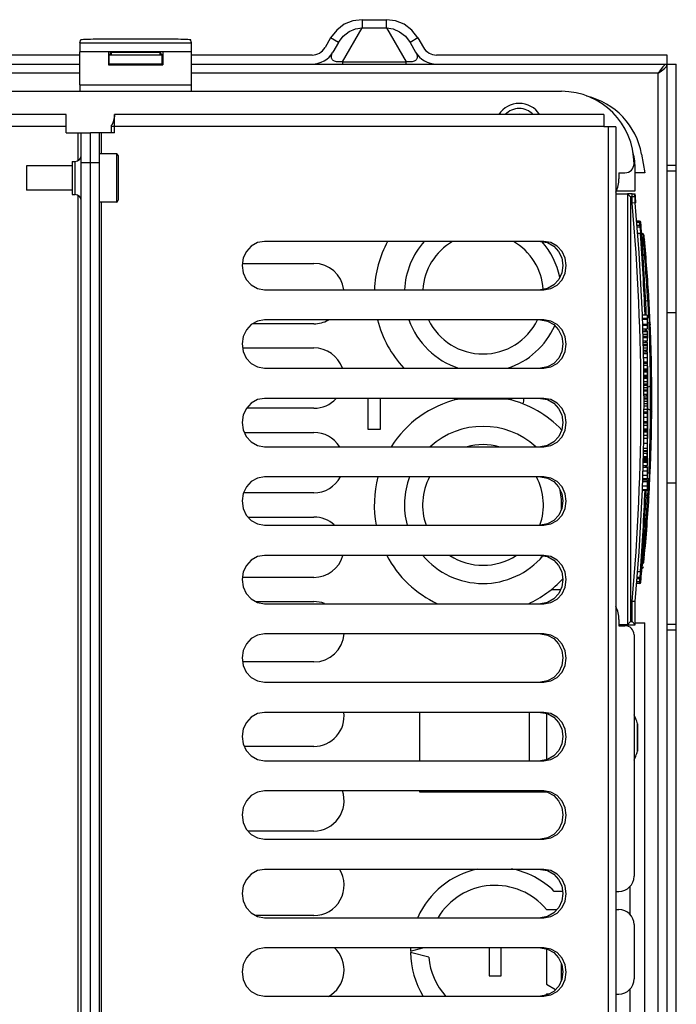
# Model space of a CAD drawing. Extents: x 0 to 594, y 0 to 420.
# Tile 34 of 110: x 292 to 314, y 360 to 392. Entities that reach past the tile are written whole.
import ezdxf

# ---------------------------------------------------------------- set-up
doc = ezdxf.new("R2010")
doc.units = 0
doc.header["$LTSCALE"] = 32.67
doc.layers.get('0').update_dxf_attribs({"linetype": 'CONTINUOUS'})
doc.layers.add('DATUM_AXIS', color=7, linetype='CONTINUOUS')
doc.layers.add('ROUNDS', color=7, linetype='CONTINUOUS')

msp = doc.modelspace()

# ---------------------------------------------------------------- linework, layer by layer
at = {"color": 7, "linetype": 'CONTINUOUS'}
for p, q in [((303.542, 392.364), (303.542, 392.092)), ((303.542, 392.364), (304.346, 392.364)), ((304.346, 392.092), (304.346, 392.364)), ((302.892, 390.967), (303.542, 392.092)), ((303.542, 392.092), (304.346, 392.092)), ((304.346, 392.092), (304.995, 390.967)), ((294.196, 391.598), (294.232, 391.704)), ((294.632, 391.725), (297.456, 391.725)), ((297.891, 391.598), (297.856, 391.704)), ((302.498, 391.759), (302.315, 391.442)), ((302.758, 391.609), (302.498, 391.759)), ((305.389, 391.759), (305.13, 391.609)), ((305.389, 391.759), (305.573, 391.442)), ((294.196, 391.598), (297.891, 391.598)), ((302.758, 391.609), (302.575, 391.292)), ((305.13, 391.609), (305.313, 391.292)), ((294.191, 391.192), (256.896, 391.192)), ((294.191, 390.207), (294.191, 391.299)), ((297.896, 391.299), (294.191, 391.299)), ((295.147, 391.295), (295.147, 390.867)), ((296.94, 391.295), (295.147, 391.295)), ((295.147, 391.295), (295.244, 391.279)), ((295.244, 391.279), (295.168, 391.204)), ((295.168, 390.888), (295.168, 391.204)), ((296.919, 391.192), (295.168, 391.192)), ((295.244, 391.192), (295.244, 391.279)), ((296.844, 391.279), (295.244, 391.279)), ((296.94, 391.295), (296.844, 391.279)), ((296.844, 391.279), (296.844, 391.192)), ((296.844, 391.279), (296.919, 391.204)), ((296.919, 390.888), (296.919, 391.204)), ((296.94, 391.295), (296.94, 390.867)), ((297.896, 390.207), (297.896, 391.299)), ((301.882, 391.192), (297.896, 391.192)), ((313.644, 391.192), (306.006, 391.192)), ((313.644, 327.792), (313.644, 391.192)), ((256.896, 390.892), (294.191, 390.892)), ((295.168, 390.888), (295.147, 390.867)), ((295.147, 390.867), (296.94, 390.867)), ((295.168, 390.892), (296.919, 390.892)), ((296.919, 390.888), (295.168, 390.888)), ((296.919, 390.888), (296.94, 390.867)), ((297.896, 390.892), (301.882, 390.892)), ((301.886, 390.892), (306.001, 390.892)), ((302.892, 390.967), (302.892, 390.892)), ((302.892, 390.967), (304.995, 390.967)), ((304.995, 390.892), (304.995, 390.967)), ((306.006, 390.892), (313.944, 390.892)), ((313.944, 328.092), (313.944, 390.892)), ((294.191, 390.592), (256.896, 390.592)), ((313.344, 390.592), (297.896, 390.592)), ((313.344, 328.392), (313.344, 390.592)), ((294.191, 390.207), (297.896, 390.207)), ((285.844, 389.992), (310.144, 389.992)), ((295.343, 389.197), (295.342, 389.192)), ((295.342, 389.192), (295.342, 389.186)), ((295.344, 389.214), (295.343, 389.211)), ((295.343, 389.211), (295.343, 389.208)), ((295.343, 389.202), (295.343, 389.197)), ((295.344, 388.621), (295.344, 389.221)), ((295.344, 389.221), (295.344, 389.22)), ((311.542, 389.221), (295.344, 389.221)), ((295.344, 389.22), (295.344, 389.219)), ((295.344, 389.219), (295.344, 389.218)), ((295.344, 389.218), (295.344, 389.216)), ((295.344, 389.216), (295.344, 389.214)), ((311.542, 389.221), (311.542, 388.821)), ((295.23, 388.821), (295.23, 388.621)), ((295.344, 388.821), (295.23, 388.821)), ((311.542, 388.821), (295.344, 388.821)), ((311.695, 388.82), (311.542, 388.82)), ((311.695, 330.223), (311.695, 388.819)), ((311.944, 388.819), (311.695, 388.819)), ((311.944, 388.819), (311.944, 330.223)), ((295.344, 388.621), (294.544, 388.621)), ((294.844, 387.621), (294.844, 388.621)), ((294.906, 388.621), (294.906, 387.921)), ((294.844, 387.621), (294.544, 387.621)), ((313.644, 387.542), (313.944, 387.542)), ((312.044, 387.292), (312.244, 387.292)), ((312.044, 387.292), (312.044, 387.092)), ((312.584, 386.692), (312.584, 387.392)), ((312.904, 387.292), (312.584, 387.292)), ((313.944, 387.342), (313.644, 387.342)), ((311.944, 386.592), (312.328, 386.592)), ((311.96, 386.692), (312.584, 386.692)), ((312.484, 386.592), (312.584, 386.592)), ((294.906, 386.321), (294.906, 332.721)), ((312.606, 386.294), (312.584, 386.294)), ((312.836, 385.269), (312.797, 385.284)), ((312.847, 385.149), (312.805, 385.165)), ((309.562, 385.021), (300.307, 385.021)), ((312.853, 385.082), (312.847, 385.149)), ((312.943, 384.463), (312.933, 384.572)), ((299.577, 384.292), (301.944, 384.292)), ((300.307, 383.421), (309.562, 383.421)), ((312.994, 383.136), (312.987, 383.253)), ((312.998, 383.068), (312.93, 383.044)), ((312.998, 383.068), (312.994, 383.136)), ((313.046, 382.979), (313.035, 383.158)), ((313.037, 383.12), (313.037, 383.12)), ((313.038, 383.12), (313.037, 383.12)), ((313.038, 383.119), (313.038, 383.12)), ((313.038, 383.119), (313.038, 383.119)), ((313.038, 383.119), (313.038, 383.119)), ((313.038, 383.118), (313.038, 383.119)), ((313.049, 382.918), (313.041, 383.068)), ((313.055, 382.799), (313.049, 382.918)), ((312.819, 382.592), (312.984, 382.592)), ((312.984, 382.592), (312.984, 382.125)), ((313.644, 382.671), (313.944, 382.671)), ((301.944, 382.292), (299.916, 382.292)), ((309.562, 382.421), (300.307, 382.421)), ((312.823, 382.476), (312.984, 382.476)), ((312.824, 382.441), (312.984, 382.441)), ((312.83, 382.28), (312.984, 382.28)), ((312.831, 382.248), (312.984, 382.248)), ((313.033, 382.494), (312.984, 382.496)), ((313.042, 382.312), (312.984, 382.333)), ((313.045, 382.244), (313.042, 382.312)), ((312.835, 382.125), (312.984, 382.125)), ((312.837, 382.064), (312.984, 382.064)), ((312.838, 382.039), (312.984, 382.039)), ((312.841, 381.95), (312.984, 381.95)), ((312.984, 382.064), (312.984, 381.728)), ((312.843, 381.878), (312.984, 381.878)), ((312.844, 381.839), (312.984, 381.839)), ((312.844, 381.836), (312.984, 381.836)), ((312.847, 381.728), (312.984, 381.728)), ((312.849, 381.673), (312.984, 381.673)), ((312.85, 381.61), (312.984, 381.61)), ((312.851, 381.577), (312.984, 381.577)), ((312.984, 381.673), (312.984, 381.418)), ((313.104, 381.647), (313.104, 381.648)), ((299.585, 381.492), (301.944, 381.492)), ((312.853, 381.498), (312.984, 381.498)), ((312.855, 381.418), (312.984, 381.418)), ((312.856, 381.358), (312.984, 381.358)), ((312.857, 381.311), (312.984, 381.311)), ((312.984, 381.358), (312.984, 379.964)), ((312.86, 381.174), (312.984, 381.174)), ((312.863, 381.037), (312.984, 381.037)), ((312.864, 380.99), (312.984, 380.99)), ((312.865, 380.923), (312.984, 380.923)), ((312.865, 380.92), (312.984, 380.92)), ((300.307, 380.821), (309.562, 380.821)), ((312.866, 380.805), (312.984, 380.805)), ((312.867, 380.792), (312.984, 380.792)), ((312.867, 380.749), (312.984, 380.749)), ((312.868, 380.72), (312.984, 380.72)), ((312.868, 380.705), (312.984, 380.705)), ((312.869, 380.59), (312.984, 380.59)), ((312.87, 380.577), (312.984, 380.577)), ((312.87, 380.539), (312.984, 380.539)), ((312.87, 380.504), (312.984, 380.504)), ((312.87, 380.491), (312.984, 380.491)), ((312.872, 380.375), (312.984, 380.375)), ((312.984, 380.297), (312.872, 380.297)), ((312.873, 380.264), (312.984, 380.264)), ((313.092, 380.298), (313.091, 380.415)), ((313.093, 380.23), (313.092, 380.298)), ((313.132, 380.287), (313.132, 380.287)), ((312.873, 380.179), (312.984, 380.179)), ((312.874, 380.107), (312.984, 380.107)), ((312.874, 380.072), (312.984, 380.072)), ((312.874, 380.07), (312.984, 380.07)), ((312.874, 379.964), (312.984, 379.964)), ((313.093, 380.23), (313.003, 380.198)), ((309.562, 379.821), (300.307, 379.821)), ((303.744, 378.792), (303.744, 379.821)), ((304.144, 379.821), (304.144, 378.792)), ((308.386, 379.792), (306.701, 379.792)), ((312.874, 379.904), (312.984, 379.904)), ((312.875, 379.841), (312.984, 379.841)), ((312.875, 379.808), (312.984, 379.808)), ((312.875, 379.729), (312.984, 379.729)), ((312.875, 379.649), (312.984, 379.649)), ((312.984, 379.904), (312.984, 378.095)), ((301.944, 379.492), (299.709, 379.492)), ((312.874, 379.46), (312.984, 379.46)), ((312.874, 379.378), (312.984, 379.378)), ((312.874, 379.331), (312.984, 379.331)), ((312.875, 379.575), (312.984, 379.575)), ((313.093, 379.434), (313.004, 379.466)), ((313.092, 379.366), (313.093, 379.434)), ((313.132, 379.377), (313.132, 379.377)), ((312.872, 379.057), (312.984, 379.057)), ((312.872, 379.011), (312.984, 379.011)), ((312.873, 379.194), (312.984, 379.194)), ((299.641, 378.692), (301.944, 378.692)), ((304.144, 378.792), (303.744, 378.792)), ((312.868, 378.716), (312.984, 378.716)), ((312.869, 378.805), (312.984, 378.805)), ((312.869, 378.764), (312.984, 378.764)), ((312.869, 378.73), (312.984, 378.73)), ((312.87, 378.818), (312.984, 378.818)), ((312.871, 378.937), (312.984, 378.937)), ((312.871, 378.934), (312.984, 378.934)), ((312.862, 378.338), (312.984, 378.338)), ((312.865, 378.504), (312.984, 378.504)), ((312.867, 378.6), (312.984, 378.6)), ((300.307, 378.221), (309.562, 378.221)), ((312.856, 378.012), (312.984, 378.012)), ((312.856, 378.01), (312.984, 378.01)), ((312.856, 378.007), (312.984, 378.007)), ((312.857, 378.071), (312.984, 378.071)), ((312.858, 378.095), (312.984, 378.095)), ((312.859, 378.167), (312.984, 378.167)), ((312.984, 378.071), (312.984, 377.593)), ((313.104, 378.017), (313.104, 378.017)), ((313.109, 378.155), (313.109, 378.157)), ((312.848, 377.708), (312.984, 377.708)), ((312.849, 377.727), (312.984, 377.727)), ((312.85, 377.777), (312.984, 377.777)), ((312.851, 377.816), (312.984, 377.816)), ((312.852, 377.855), (312.984, 377.855)), ((312.853, 377.891), (312.984, 377.891)), ((312.853, 377.888), (312.984, 377.888)), ((312.853, 377.878), (312.984, 377.878)), ((312.84, 377.42), (312.984, 377.42)), ((312.844, 377.539), (312.984, 377.539)), ((312.845, 377.593), (312.984, 377.593)), ((312.984, 377.539), (312.984, 377.164)), ((313.042, 377.352), (312.984, 377.331)), ((313.042, 377.352), (313.045, 377.42)), ((313.045, 377.42), (313.049, 377.537)), ((309.562, 377.221), (300.307, 377.221)), ((312.829, 377.071), (312.984, 377.071)), ((312.831, 377.118), (312.984, 377.118)), ((312.832, 377.164), (312.984, 377.164)), ((312.836, 377.283), (312.984, 377.283)), ((312.984, 377.168), (313.033, 377.17)), ((312.984, 377.118), (312.984, 376.782)), ((313.056, 376.881), (313.073, 377.212)), ((313.944, 377.014), (313.644, 377.014)), ((301.944, 376.692), (299.614, 376.692)), ((312.818, 376.782), (312.984, 376.782)), ((312.819, 376.803), (312.984, 376.803)), ((312.824, 376.924), (312.984, 376.924)), ((313.039, 376.562), (313.049, 376.745)), ((313.049, 376.745), (313.056, 376.88)), ((312.998, 376.596), (312.941, 376.616)), ((312.994, 376.528), (312.998, 376.596)), ((313.035, 376.506), (313.038, 376.55)), ((313.036, 376.536), (313.036, 376.537)), ((313.038, 376.552), (313.038, 376.553)), ((313.038, 376.546), (313.038, 376.546)), ((313.038, 376.545), (313.038, 376.545)), ((313.038, 376.545), (313.038, 376.545)), ((313.038, 376.545), (313.038, 376.545)), ((313.042, 376.622), (313.042, 376.626)), ((299.762, 375.892), (301.944, 375.892)), ((300.307, 375.621), (309.562, 375.621)), ((312.933, 375.092), (312.943, 375.201)), ((309.562, 374.621), (300.307, 374.621)), ((312.839, 374.501), (312.825, 374.497)), ((312.847, 374.515), (312.826, 374.507)), ((312.84, 374.512), (312.839, 374.501)), ((312.847, 374.515), (312.853, 374.582)), ((312.853, 374.582), (312.863, 374.699)), ((312.803, 374.19), (312.816, 374.195)), ((312.813, 374.336), (312.83, 374.341)), ((312.816, 374.195), (312.83, 374.341)), ((301.944, 373.892), (299.577, 373.892)), ((309.806, 373.492), (310.114, 373.492)), ((300.02, 373.092), (301.944, 373.092)), ((300.307, 373.021), (309.562, 373.021)), ((312.044, 372.492), (312.044, 372.292)), ((312.328, 372.326), (312.044, 372.326)), ((312.044, 372.292), (312.244, 372.292)), ((312.584, 372.392), (312.904, 372.392)), ((313.644, 372.342), (313.944, 372.342)), ((313.944, 372.142), (313.644, 372.142)), ((309.562, 372.021), (300.307, 372.021)), ((312.544, 371.992), (312.544, 363.992)), ((301.944, 371.092), (299.585, 371.092)), ((300.307, 370.421), (309.562, 370.421)), ((309.562, 369.421), (300.307, 369.421)), ((305.444, 369.421), (305.444, 367.821)), ((309.078, 367.821), (309.078, 369.421)), ((309.644, 369.387), (309.644, 367.855)), ((312.606, 369.212), (312.601, 369.212)), ((312.661, 369.044), (312.661, 368.14)), ((312.661, 369.044), (312.662, 369.043)), ((312.662, 368.142), (312.662, 369.043)), ((312.662, 369.043), (312.664, 369.035)), ((312.664, 368.149), (312.664, 369.035)), ((301.944, 368.292), (299.641, 368.292)), ((312.601, 367.972), (312.606, 367.972)), ((312.662, 368.142), (312.661, 368.14)), ((312.664, 368.149), (312.662, 368.142)), ((300.307, 367.821), (309.562, 367.821)), ((309.562, 366.821), (300.307, 366.821)), ((305.444, 366.821), (305.444, 366.792)), ((305.444, 366.792), (309.614, 366.792)), ((301.944, 365.492), (299.762, 365.492)), ((300.307, 365.221), (309.562, 365.221)), ((309.562, 364.221), (300.307, 364.221)), ((310.178, 363.492), (309.903, 363.492)), ((311.944, 363.492), (312.044, 363.492)), ((301.944, 362.692), (300.02, 362.692)), ((309.641, 362.892), (309.992, 362.892)), ((311.944, 362.892), (312.044, 362.892)), ((300.307, 362.621), (309.562, 362.621)), ((312.544, 362.392), (312.544, 360.592)), ((309.562, 361.621), (300.307, 361.621)), ((305.144, 361.512), (305.55, 361.621)), ((305.751, 361.309), (305.144, 361.472)), ((307.744, 361.621), (307.744, 360.692)), ((308.144, 360.692), (308.144, 361.621)), ((309.641, 361.588), (309.641, 360.421)), ((310.141, 360.551), (310.141, 361.093)), ((307.744, 360.692), (308.144, 360.692)), ((309.641, 360.421), (309.948, 360.243)), ((309.735, 360.092), (309.641, 360.092)), ((311.944, 360.092), (312.044, 360.092)), ((300.307, 360.021), (309.562, 360.021))]:
    msp.add_line(p, q, dxfattribs=at)
for points in [[(303.542, 392.364), (303.236, 392.329), (302.951, 392.213), (302.699, 392.02), (302.498, 391.759)], [(305.389, 391.759), (305.189, 392.02), (304.936, 392.213), (304.651, 392.329), (304.346, 392.364)], [(302.758, 391.609), (302.915, 391.816), (303.107, 391.968), (303.318, 392.06), (303.542, 392.092)], [(304.346, 392.092), (304.57, 392.06), (304.781, 391.967), (304.973, 391.816), (305.13, 391.609)], [(294.232, 391.704), (294.243, 391.709), (294.274, 391.713), (294.321, 391.717), (294.384, 391.72), (294.459, 391.723), (294.543, 391.724), (294.632, 391.725)], [(297.456, 391.725), (297.544, 391.724), (297.628, 391.723), (297.703, 391.72), (297.766, 391.717), (297.814, 391.713), (297.845, 391.709), (297.856, 391.704)], [(294.196, 391.598), (294.195, 391.588), (294.194, 391.564), (294.193, 391.527), (294.193, 391.48), (294.192, 391.425), (294.192, 391.363), (294.191, 391.299)], [(297.896, 391.299), (297.896, 391.363), (297.896, 391.425), (297.895, 391.48), (297.894, 391.527), (297.893, 391.564), (297.892, 391.588), (297.891, 391.598)], [(302.892, 390.967), (302.853, 390.964), (302.812, 390.963), (302.77, 390.963), (302.729, 390.966), (302.691, 390.972), (302.657, 390.98), (302.627, 390.99), (302.601, 391.002), (302.579, 391.017), (302.56, 391.033), (302.545, 391.052), (302.534, 391.072), (302.526, 391.095), (302.523, 391.121), (302.523, 391.149), (302.528, 391.18), (302.538, 391.214), (302.553, 391.251), (302.575, 391.292)], [(305.313, 391.292), (305.334, 391.251), (305.35, 391.214), (305.36, 391.18), (305.365, 391.149), (305.365, 391.121), (305.361, 391.095), (305.354, 391.072), (305.342, 391.052), (305.327, 391.033), (305.309, 391.017), (305.287, 391.002), (305.26, 390.99), (305.23, 390.98), (305.196, 390.972), (305.158, 390.966), (305.117, 390.963), (305.075, 390.963), (305.035, 390.964), (304.995, 390.967)], [(313.644, 390.892), (313.569, 390.869), (313.494, 390.804), (313.419, 390.707), (313.344, 390.592)], [(313.344, 390.592), (313.459, 390.667), (313.556, 390.742), (313.621, 390.817), (313.644, 390.892)], [(294.191, 390.207), (294.192, 390.142), (294.192, 390.079), (294.193, 390.024), (294.193, 389.992)], [(297.895, 389.992), (297.895, 390.024), (297.896, 390.079), (297.896, 390.142), (297.896, 390.207)], [(295.342, 389.186), (295.341, 389.18), (295.341, 389.177), (295.34, 389.174), (295.34, 389.17), (295.34, 389.166), (295.339, 389.163), (295.339, 389.159), (295.338, 389.155), (295.338, 389.151), (295.337, 389.147), (295.336, 389.143), (295.336, 389.138), (295.335, 389.134), (295.334, 389.129), (295.333, 389.124), (295.333, 389.119), (295.332, 389.114), (295.331, 389.109), (295.33, 389.104), (295.329, 389.099), (295.328, 389.094), (295.327, 389.088), (295.325, 389.083), (295.324, 389.077), (295.323, 389.072), (295.322, 389.066), (295.32, 389.06), (295.319, 389.055), (295.317, 389.049), (295.316, 389.043), (295.314, 389.037), (295.313, 389.031), (295.311, 389.025), (295.309, 389.019), (295.307, 389.013), (295.305, 389.007), (295.304, 389.001), (295.302, 388.995), (295.3, 388.989), (295.298, 388.983), (295.295, 388.977), (295.293, 388.971), (295.291, 388.965), (295.289, 388.959), (295.286, 388.953), (295.284, 388.947), (295.282, 388.941), (295.279, 388.935), (295.277, 388.93), (295.274, 388.924), (295.272, 388.919), (295.269, 388.913), (295.267, 388.908), (295.264, 388.903), (295.261, 388.898), (295.259, 388.893), (295.256, 388.888), (295.253, 388.884), (295.251, 388.879), (295.248, 388.875), (295.245, 388.871)], [(295.343, 389.208), (295.343, 389.204), (295.343, 389.202)], [(295.245, 388.871), (295.244, 388.869), (295.236, 388.854), (295.232, 388.837), (295.23, 388.821)], [(312.856, 385.257), (312.854, 385.259), (312.852, 385.26), (312.851, 385.261), (312.849, 385.262), (312.847, 385.264), (312.845, 385.265), (312.844, 385.266), (312.842, 385.267), (312.84, 385.268), (312.838, 385.268), (312.836, 385.269)], [(312.836, 385.269), (312.841, 385.259), (312.844, 385.232), (312.847, 385.192), (312.848, 385.149)], [(312.863, 385.25), (312.861, 385.251), (312.86, 385.253), (312.859, 385.254), (312.857, 385.256), (312.856, 385.257)], [(312.869, 385.239), (312.868, 385.241), (312.867, 385.243), (312.866, 385.244), (312.865, 385.246), (312.864, 385.248), (312.863, 385.25)], [(312.875, 385.221), (312.874, 385.223), (312.874, 385.225), (312.874, 385.227), (312.873, 385.229), (312.872, 385.231), (312.872, 385.233), (312.871, 385.235), (312.87, 385.237), (312.869, 385.239)], [(312.872, 385.231), (312.872, 385.233), (312.871, 385.235), (312.87, 385.237)], [(312.875, 385.219), (312.875, 385.221), (312.874, 385.223), (312.874, 385.225), (312.874, 385.227), (312.873, 385.229)], [(300.307, 385.021), (300.076, 384.981), (299.87, 384.867), (299.708, 384.691), (299.604, 384.471), (299.567, 384.224), (299.602, 383.977), (299.705, 383.755), (299.867, 383.577), (300.075, 383.461), (300.307, 383.421)], [(309.448, 385.021), (309.679, 384.981), (309.885, 384.867), (310.047, 384.691), (310.151, 384.471), (310.188, 384.224), (310.153, 383.977), (310.05, 383.755), (309.888, 383.577), (309.68, 383.461), (309.448, 383.421)], [(309.562, 383.421), (309.792, 383.461), (309.999, 383.575), (310.16, 383.75), (310.265, 383.971), (310.302, 384.218), (310.267, 384.465), (310.164, 384.687), (310.001, 384.864), (309.793, 384.981), (309.562, 385.021)], [(312.847, 385.149), (312.866, 385.138), (312.88, 385.12), (312.886, 385.099)], [(312.987, 383.253), (312.983, 383.331), (312.977, 383.419), (312.971, 383.518), (312.964, 383.626), (312.957, 383.741), (312.949, 383.86), (312.94, 383.984), (312.931, 384.11), (312.922, 384.235), (312.913, 384.359), (312.903, 384.478), (312.894, 384.592), (312.886, 384.7), (312.877, 384.799), (312.87, 384.888), (312.863, 384.965), (312.853, 385.082)], [(312.998, 383.068), (313.019, 383.082), (313.033, 383.103), (313.037, 383.128)], [(313.033, 382.494), (313.021, 382.759), (313.01, 382.965), (313.004, 383.072)], [(313.037, 383.12), (313.037, 383.121), (313.037, 383.121), (313.037, 383.121), (313.037, 383.122), (313.037, 383.122), (313.037, 383.122), (313.037, 383.123), (313.037, 383.123), (313.037, 383.123), (313.037, 383.123), (313.037, 383.124), (313.037, 383.124), (313.037, 383.125), (313.037, 383.125), (313.037, 383.125), (313.037, 383.126), (313.037, 383.126)], [(300.307, 382.421), (300.076, 382.381), (299.87, 382.267), (299.708, 382.091), (299.604, 381.871), (299.567, 381.624), (299.602, 381.377), (299.705, 381.155), (299.867, 380.977), (300.075, 380.861), (300.307, 380.821)], [(309.448, 382.421), (309.679, 382.381), (309.885, 382.267), (310.047, 382.091), (310.151, 381.871), (310.188, 381.624), (310.153, 381.377), (310.05, 381.155), (309.888, 380.977), (309.68, 380.861), (309.448, 380.821)], [(309.562, 380.821), (309.792, 380.861), (309.999, 380.975), (310.16, 381.15), (310.265, 381.371), (310.302, 381.618), (310.267, 381.865), (310.164, 382.087), (310.001, 382.264), (309.793, 382.381), (309.562, 382.421)], [(313.073, 382.452), (313.067, 382.47), (313.053, 382.485), (313.033, 382.494)], [(313.033, 382.494), (313.04, 382.461), (313.043, 382.42), (313.045, 382.376), (313.043, 382.334), (313.04, 382.312)], [(313.042, 382.312), (313.062, 382.3), (313.076, 382.281), (313.081, 382.258)], [(313.091, 380.415), (313.09, 380.493), (313.089, 380.582), (313.087, 380.68), (313.086, 380.788), (313.084, 380.902), (313.081, 381.022), (313.079, 381.145), (313.076, 381.27), (313.073, 381.396), (313.069, 381.52), (313.066, 381.64), (313.062, 381.754), (313.059, 381.862), (313.055, 381.961), (313.052, 382.05), (313.049, 382.127), (313.045, 382.244)], [(313.055, 382.304), (313.059, 382.306), (313.073, 382.321), (313.078, 382.339)], [(313.093, 380.23), (313.113, 380.243), (313.127, 380.263), (313.132, 380.287)], [(313.093, 379.434), (313.094, 379.686), (313.094, 379.975), (313.093, 380.23)], [(300.307, 379.821), (300.076, 379.781), (299.87, 379.667), (299.708, 379.491), (299.604, 379.271), (299.567, 379.024), (299.602, 378.777), (299.705, 378.555), (299.867, 378.377), (300.075, 378.261), (300.307, 378.221)], [(309.448, 379.821), (309.679, 379.781), (309.885, 379.667), (310.047, 379.491), (310.151, 379.271), (310.188, 379.024), (310.153, 378.777), (310.05, 378.555), (309.888, 378.377), (309.68, 378.261), (309.448, 378.221)], [(309.562, 378.221), (309.792, 378.261), (309.999, 378.375), (310.16, 378.55), (310.265, 378.771), (310.302, 379.018), (310.267, 379.265), (310.164, 379.487), (310.001, 379.664), (309.793, 379.781), (309.562, 379.821)], [(313.049, 377.537), (313.052, 377.615), (313.055, 377.703), (313.059, 377.802), (313.062, 377.909), (313.066, 378.023), (313.069, 378.142), (313.073, 378.265), (313.076, 378.391), (313.079, 378.517), (313.081, 378.64), (313.084, 378.76), (313.086, 378.875), (313.087, 378.983), (313.089, 379.082), (313.09, 379.171), (313.091, 379.248), (313.092, 379.366)], [(313.093, 379.434), (313.113, 379.421), (313.127, 379.401), (313.132, 379.377)], [(313.04, 377.352), (313.044, 377.319), (313.044, 377.265), (313.041, 377.212), (313.033, 377.17)], [(313.042, 377.352), (313.062, 377.364), (313.076, 377.383), (313.081, 377.406)], [(313.078, 377.326), (313.074, 377.343), (313.06, 377.358), (313.055, 377.36)], [(300.307, 377.221), (300.076, 377.181), (299.87, 377.067), (299.708, 376.891), (299.604, 376.671), (299.567, 376.424), (299.602, 376.177), (299.705, 375.955), (299.867, 375.777), (300.075, 375.661), (300.307, 375.621)], [(309.448, 377.221), (309.679, 377.181), (309.885, 377.067), (310.047, 376.891), (310.151, 376.671), (310.188, 376.424), (310.153, 376.177), (310.05, 375.955), (309.888, 375.777), (309.68, 375.661), (309.448, 375.621)], [(309.562, 375.621), (309.792, 375.661), (309.999, 375.775), (310.16, 375.95), (310.265, 376.171), (310.302, 376.418), (310.267, 376.665), (310.164, 376.887), (310.001, 377.064), (309.793, 377.181), (309.562, 377.221)], [(313.004, 376.592), (313.006, 376.638), (313.018, 376.862), (313.033, 377.17)], [(313.033, 377.17), (313.053, 377.179), (313.067, 377.194), (313.073, 377.212)], [(312.863, 374.699), (312.87, 374.776), (312.877, 374.864), (312.886, 374.963), (312.894, 375.07), (312.903, 375.185), (312.913, 375.304), (312.922, 375.428), (312.931, 375.553), (312.94, 375.679), (312.949, 375.803), (312.957, 375.923), (312.964, 376.037), (312.971, 376.146), (312.977, 376.245), (312.983, 376.333), (312.987, 376.411), (312.994, 376.528)], [(312.998, 376.596), (313.019, 376.583), (313.033, 376.562), (313.037, 376.536)], [(313.037, 376.538), (313.037, 376.539), (313.037, 376.539), (313.037, 376.54), (313.037, 376.54), (313.037, 376.54), (313.037, 376.541), (313.037, 376.541), (313.037, 376.542), (313.037, 376.542), (313.037, 376.542), (313.037, 376.543), (313.037, 376.543), (313.037, 376.543), (313.037, 376.544), (313.037, 376.544), (313.037, 376.544), (313.038, 376.545)], [(300.307, 374.621), (300.076, 374.581), (299.87, 374.467), (299.708, 374.291), (299.604, 374.071), (299.567, 373.824), (299.602, 373.577), (299.705, 373.355), (299.867, 373.177), (300.075, 373.061), (300.307, 373.021)], [(309.448, 374.621), (309.679, 374.581), (309.885, 374.467), (310.047, 374.291), (310.151, 374.071), (310.188, 373.824), (310.153, 373.577), (310.05, 373.355), (309.888, 373.177), (309.68, 373.061), (309.448, 373.021)], [(309.562, 373.021), (309.792, 373.061), (309.999, 373.175), (310.16, 373.35), (310.265, 373.571), (310.302, 373.818), (310.267, 374.065), (310.164, 374.287), (310.001, 374.464), (309.793, 374.581), (309.562, 374.621)], [(312.839, 374.501), (312.842, 374.449), (312.841, 374.4), (312.837, 374.363), (312.83, 374.341)], [(312.83, 374.341), (312.849, 374.352), (312.863, 374.369), (312.87, 374.39)], [(312.879, 374.483), (312.874, 374.489), (312.86, 374.496), (312.839, 374.501)], [(312.847, 374.515), (312.866, 374.526), (312.88, 374.544), (312.886, 374.566)], [(312.816, 374.195), (312.817, 374.196), (312.819, 374.196), (312.821, 374.197), (312.823, 374.198), (312.825, 374.199), (312.827, 374.2), (312.829, 374.201), (312.83, 374.203), (312.832, 374.204), (312.834, 374.205), (312.835, 374.207), (312.837, 374.208), (312.838, 374.209), (312.84, 374.211), (312.841, 374.212), (312.842, 374.214), (312.844, 374.216), (312.845, 374.217), (312.846, 374.219), (312.847, 374.221), (312.848, 374.223), (312.849, 374.224), (312.85, 374.226), (312.851, 374.228), (312.851, 374.229), (312.852, 374.231), (312.852, 374.232), (312.853, 374.234), (312.853, 374.235), (312.854, 374.237), (312.854, 374.238), (312.854, 374.24), (312.855, 374.241), (312.855, 374.242), (312.855, 374.243), (312.855, 374.244), (312.855, 374.246)], [(300.307, 372.021), (300.076, 371.981), (299.87, 371.867), (299.708, 371.691), (299.604, 371.471), (299.567, 371.224), (299.602, 370.977), (299.705, 370.755), (299.867, 370.577), (300.075, 370.461), (300.307, 370.421)], [(309.448, 372.021), (309.679, 371.981), (309.885, 371.867), (310.047, 371.691), (310.151, 371.471), (310.188, 371.224), (310.153, 370.977), (310.05, 370.755), (309.888, 370.577), (309.68, 370.461), (309.448, 370.421)], [(309.562, 370.421), (309.792, 370.461), (309.999, 370.575), (310.162, 370.753), (310.265, 370.973), (310.302, 371.216), (310.268, 371.461), (310.165, 371.684), (310.003, 371.863), (309.794, 371.98), (309.562, 372.021)], [(300.307, 369.421), (300.076, 369.381), (299.87, 369.267), (299.708, 369.091), (299.604, 368.871), (299.567, 368.624), (299.602, 368.377), (299.705, 368.155), (299.867, 367.977), (300.075, 367.861), (300.307, 367.821)], [(309.448, 369.421), (309.679, 369.381), (309.885, 369.267), (310.047, 369.091), (310.151, 368.871), (310.188, 368.624), (310.153, 368.377), (310.05, 368.155), (309.888, 367.977), (309.68, 367.861), (309.448, 367.821)], [(309.562, 367.821), (309.792, 367.861), (309.999, 367.975), (310.162, 368.153), (310.265, 368.373), (310.302, 368.616), (310.268, 368.861), (310.165, 369.084), (310.003, 369.263), (309.794, 369.38), (309.562, 369.421)], [(300.307, 366.821), (300.076, 366.781), (299.87, 366.667), (299.708, 366.491), (299.604, 366.271), (299.567, 366.024), (299.602, 365.777), (299.705, 365.555), (299.867, 365.377), (300.075, 365.261), (300.307, 365.221)], [(309.448, 366.821), (309.679, 366.781), (309.885, 366.667), (310.047, 366.491), (310.151, 366.271), (310.188, 366.024), (310.153, 365.777), (310.05, 365.555), (309.888, 365.377), (309.68, 365.261), (309.448, 365.221)], [(309.562, 365.221), (309.792, 365.261), (309.999, 365.375), (310.162, 365.553), (310.265, 365.773), (310.302, 366.016), (310.268, 366.261), (310.165, 366.484), (310.003, 366.663), (309.794, 366.78), (309.562, 366.821)], [(300.307, 364.221), (300.076, 364.181), (299.87, 364.067), (299.708, 363.891), (299.604, 363.671), (299.567, 363.424), (299.602, 363.177), (299.705, 362.955), (299.867, 362.777), (300.075, 362.661), (300.307, 362.621)], [(309.448, 364.221), (309.679, 364.181), (309.885, 364.067), (310.047, 363.891), (310.151, 363.671), (310.188, 363.424), (310.153, 363.177), (310.05, 362.955), (309.888, 362.777), (309.68, 362.661), (309.448, 362.621)], [(309.562, 362.621), (309.792, 362.661), (309.999, 362.775), (310.162, 362.953), (310.265, 363.173), (310.302, 363.416), (310.268, 363.661), (310.165, 363.884), (310.003, 364.063), (309.794, 364.18), (309.562, 364.221)], [(300.307, 361.621), (300.076, 361.581), (299.87, 361.467), (299.708, 361.291), (299.604, 361.071), (299.567, 360.824), (299.602, 360.577), (299.705, 360.355), (299.867, 360.177), (300.075, 360.061), (300.307, 360.021)], [(309.448, 361.621), (309.679, 361.581), (309.885, 361.467), (310.047, 361.291), (310.151, 361.071), (310.188, 360.824), (310.153, 360.577), (310.05, 360.355), (309.888, 360.177), (309.68, 360.061), (309.448, 360.021)], [(309.562, 360.021), (309.792, 360.061), (309.999, 360.175), (310.162, 360.353), (310.265, 360.573), (310.302, 360.816), (310.268, 361.061), (310.165, 361.284), (310.003, 361.463), (309.794, 361.58), (309.562, 361.621)]]:
    msp.add_lwpolyline(points, dxfattribs=at)
for centre, radius, start, end in [((301.882, 391.692), 0.5, 270, 330), ((306.006, 391.692), 0.5, 210, 270), ((301.882, 391.692), 0.8, 270, 330), ((306.006, 391.692), 0.8, 210, 270), ((310.144, 387.592), 2.4, 0, 90), ((308.744, 388.792), 0.8, 32.4085, 147.5915), ((308.744, 388.792), 0.63, 42.8884, 137.1116), ((308.744, 388.792), 0.44, 77.0222, 102.9778), ((310.184, 387.392), 2.4, 0, 13.7453), ((312.244, 387.592), 0.3, 270, 360), ((311.044, 387.092), 1, 334.1581, 360), ((256.747, 382.32), 56, 4.0694, 4.3751), ((312.815, 385.213), 0.06, 5.5029, 70), ((256.964, 379.832), 56.17, 5.381, 5.5029), ((256.964, 379.832), 56.17, 3.364, 5.3799), ((301.944, 383.292), 1, 7.4071, 90), ((256.964, 379.832), 56.17, 3.3024, 3.3499), ((256.964, 379.832), 56.17, 357.3269, 3.0282), ((301.944, 383.292), 1, 270, 298.6013), ((307.544, 383.292), 3.6, 194.0055, 223.3512), ((301.944, 380.492), 1, 19.3657, 90), ((301.944, 380.492), 1, 270, 317.6787), ((307.544, 376.292), 3.6, 103.5362, 147.6033), ((307.544, 383.292), 3.6, 254.6341, 256.4638), ((307.544, 383.292), 3.6, 283.5362, 285.3659), ((307.544, 376.292), 3.6, 43.5834, 76.4638), ((308.144, 379.792), 0.751, 348.0326, 2.2222), ((301.944, 377.692), 1, 32.2848, 90), ((307.544, 376.292), 2.602, 47.8404, 132.1596), ((307.544, 376.292), 2, 74.6657, 105.3343), ((301.944, 377.692), 1, 270, 331.6646), ((307.544, 376.292), 3.6, 165.0489, 190.746), ((307.544, 376.292), 2.602, 159.0872, 194.9497), ((307.544, 376.292), 2, 152.3293, 199.6105), ((307.544, 376.292), 2, 340.3895, 27.6707), ((307.544, 376.292), 2.602, 356.948, 10.7877), ((256.964, 379.832), 56.17, 356.6815, 356.9879), ((256.964, 379.832), 56.17, 354.4399, 356.636), ((256.964, 379.832), 56.17, 356.6464, 356.6498), ((301.944, 374.892), 1, 47.388, 90), ((301.944, 374.892), 1, 270, 344.094), ((307.544, 376.292), 3.6, 207.6609, 245.3255), ((307.544, 376.292), 2.602, 219.9635, 319.6443), ((307.544, 376.292), 2, 236.6811, 303.3189), ((307.544, 376.292), 3.6, 294.6745, 317.1937), ((301.944, 372.092), 1, 69.3956, 90), ((311.044, 372.492), 1, 0, 25.8419), ((312.244, 371.992), 0.3, 0, 90), ((301.944, 372.092), 1, 270, 355.8844), ((301.944, 369.292), 1, 270, 7.4071), ((311.131, 368.592), 1.6, 22.799, 28.0175), ((311.131, 368.592), 1.595, 16.45, 22.8729), ((311.131, 368.592), 1.6, 331.9825, 337.201), ((311.131, 368.592), 1.595, 337.1271, 343.55), ((301.944, 366.492), 1, 270, 19.3657), ((301.944, 363.692), 1, 270, 32.2848), ((307.944, 361.492), 2.8, 101.8416, 156.0893), ((307.944, 361.492), 2.8, 45.5847, 78.8864), ((312.044, 363.992), 0.5, 270, 360), ((307.944, 361.492), 2.2, 39.5212, 149.058), ((312.044, 362.392), 0.5, 0, 90), ((301.944, 360.892), 1, 298.6013, 47.388), ((307.944, 361.492), 2.8, 177.3076, 179.5907), ((307.944, 361.492), 2.8, 180.4093, 211.9213), ((307.944, 361.492), 2.2, 184.766, 222.2436), ((312.044, 360.592), 0.5, 270, 360), ((307.944, 361.492), 2.2, 318.7039, 320.4788)]:
    msp.add_arc(centre, radius, start, end, dxfattribs=at)
at = {"layer": 'DATUM_AXIS', "color": 7, "linetype": 'CONTINUOUS'}
for p, q in [((293.744, 389.221), (270.544, 389.221)), ((293.744, 388.621), (293.744, 389.221)), ((293.744, 388.821), (270.944, 388.821)), ((293.744, 388.621), (294.544, 388.621)), ((294.144, 387.698), (294.144, 388.621)), ((294.244, 330.421), (294.244, 388.621)), ((294.544, 330.421), (294.544, 388.621)), ((295.404, 387.921), (294.844, 387.921)), ((295.404, 387.921), (295.404, 386.321)), ((295.464, 387.861), (295.464, 386.381)), ((312.795, 387.909), (312.904, 387.292)), ((292.424, 387.521), (292.424, 386.721)), ((293.944, 387.521), (292.424, 387.521)), ((293.944, 387.671), (293.944, 386.571)), ((293.944, 387.671), (294.044, 387.671)), ((294.044, 386.571), (294.044, 387.671)), ((294.544, 387.621), (294.244, 387.621)), ((294.844, 331.421), (294.844, 387.621)), ((293.944, 386.721), (292.424, 386.721)), ((293.944, 386.571), (294.044, 386.571)), ((294.144, 332.498), (294.144, 386.544)), ((295.404, 386.321), (294.844, 386.321)), ((312.904, 331.692), (312.904, 372.392)), ((312.404, 363.654), (312.404, 362.731)), ((312.404, 360.254), (312.404, 359.331))]:
    msp.add_line(p, q, dxfattribs=at)
for centre, radius, start, end in [((310.432, 387.492), 2.4, 10, 76.9592), ((294.044, 387.871), 0.2, 270, 360), ((295.404, 387.861), 0.06, 0, 90), ((294.044, 386.371), 0.2, 0, 90), ((295.404, 386.381), 0.06, 270, 360), ((307.544, 383.292), 3.6, 151.3001, 177.9502), ((307.544, 383.292), 2.602, 138.3631, 177.1635), ((307.544, 383.292), 2, 120.185, 176.3087), ((307.544, 383.292), 2, 4.1431, 59.815), ((307.544, 383.292), 2.602, 12.0939, 41.3932), ((307.544, 383.292), 2.602, 199.563, 251.7631), ((307.544, 383.292), 2, 205.8251, 334.1749), ((307.544, 383.292), 2.602, 288.2369, 335.9009)]:
    msp.add_arc(centre, radius, start, end, dxfattribs=at)
at = {"layer": 'ROUNDS', "color": 7, "linetype": 'CONTINUOUS'}
for p, q in [((312.484, 386.592), (312.328, 386.592)), ((312.328, 386.592), (312.328, 372.326)), ((312.328, 386.592), (312.428, 386.492)), ((312.584, 386.492), (312.428, 386.492)), ((312.428, 386.492), (312.428, 372.426)), ((312.484, 386.29), (312.484, 386.592)), ((312.584, 386.294), (312.584, 386.492)), ((312.584, 386.294), (312.484, 386.29)), ((312.728, 385.692), (312.635, 385.692)), ((312.729, 385.642), (312.639, 385.642)), ((312.737, 385.542), (312.646, 385.542)), ((312.737, 385.492), (312.65, 385.492)), ((312.728, 385.692), (312.729, 385.642)), ((312.769, 385.645), (312.729, 385.642)), ((312.777, 385.545), (312.737, 385.542)), ((312.737, 385.542), (312.737, 385.492)), ((312.737, 385.492), (312.745, 385.408)), ((312.777, 385.545), (312.769, 385.645)), ((312.666, 385.292), (312.756, 385.292)), ((312.745, 385.408), (312.753, 385.328)), ((312.753, 385.328), (312.756, 385.292)), ((312.796, 385.295), (312.756, 385.292)), ((312.665, 374.092), (312.756, 374.092)), ((312.756, 374.092), (312.748, 374.007)), ((312.796, 374.089), (312.756, 374.092)), ((312.729, 373.742), (312.638, 373.742)), ((312.737, 373.842), (312.646, 373.842)), ((312.737, 373.892), (312.65, 373.892)), ((312.729, 373.742), (312.728, 373.692)), ((312.769, 373.739), (312.729, 373.742)), ((312.737, 373.892), (312.737, 373.842)), ((312.776, 373.839), (312.737, 373.842)), ((312.748, 374.007), (312.741, 373.929)), ((312.769, 373.739), (312.776, 373.839)), ((312.728, 373.692), (312.634, 373.692)), ((312.584, 373.092), (312.484, 373.097)), ((312.484, 372.426), (312.484, 373.097)), ((312.584, 372.326), (312.584, 373.092)), ((312.328, 372.326), (312.428, 372.426)), ((312.328, 372.326), (312.584, 372.326)), ((312.428, 372.426), (312.484, 372.426)), ((312.584, 372.326), (312.484, 372.426))]:
    msp.add_line(p, q, dxfattribs=at)
msp.add_lwpolyline([(312.741, 373.929), (312.738, 373.895), (312.737, 373.894), (312.737, 373.892)], dxfattribs=at)
for centre, radius, start, end in [((312.484, 386.492), 0.1, 0, 90), ((237.835, 379.693), 74.94, 354.95, 5.05), ((237.835, 379.693), 75.04, 354.95337, 5.04663), ((312.728, 385.652), 0.04, 4.5492, 90), ((237.835, 379.693), 75.13, 4.46509, 4.54159), ((312.737, 385.532), 0.04, 270, 4.4574), ((237.835, 379.693), 75.17, 2.20991, 4.54924), ((237.835, 379.693), 75.13, 2.21108, 4.27388), ((237.835, 379.693), 75.13, 1.80867, 1.85497), ((237.835, 379.693), 75.17, 1.8077, 1.85399), ((237.835, 379.693), 75.13, 1.50994, 1.55201), ((237.835, 379.693), 75.17, 1.50914, 1.55118), ((237.835, 379.693), 75.13, 1.26942, 1.31544), ((237.835, 379.693), 75.17, 358.65953, 1.34044), ((237.835, 379.693), 75.13, 0.16073, 0.20645), ((237.835, 379.693), 75.13, 358.76251, 358.78084), ((237.835, 379.693), 75.13, 358.3568, 358.39802), ((237.835, 379.693), 75.17, 358.35767, 358.39887), ((237.835, 379.693), 75.13, 358.03547, 358.07077), ((237.835, 379.693), 75.17, 358.03651, 358.07179), ((237.835, 379.693), 75.13, 355.72459, 357.77961), ((237.835, 379.693), 75.17, 355.44923, 357.78079), ((237.835, 379.693), 75.13, 355.45688, 355.53338), ((312.737, 373.852), 0.04, 355.541, 90), ((312.728, 373.732), 0.04, 270, 355.4492)]:
    msp.add_arc(centre, radius, start, end, dxfattribs=at)

doc.saveas('drawing.dxf')
